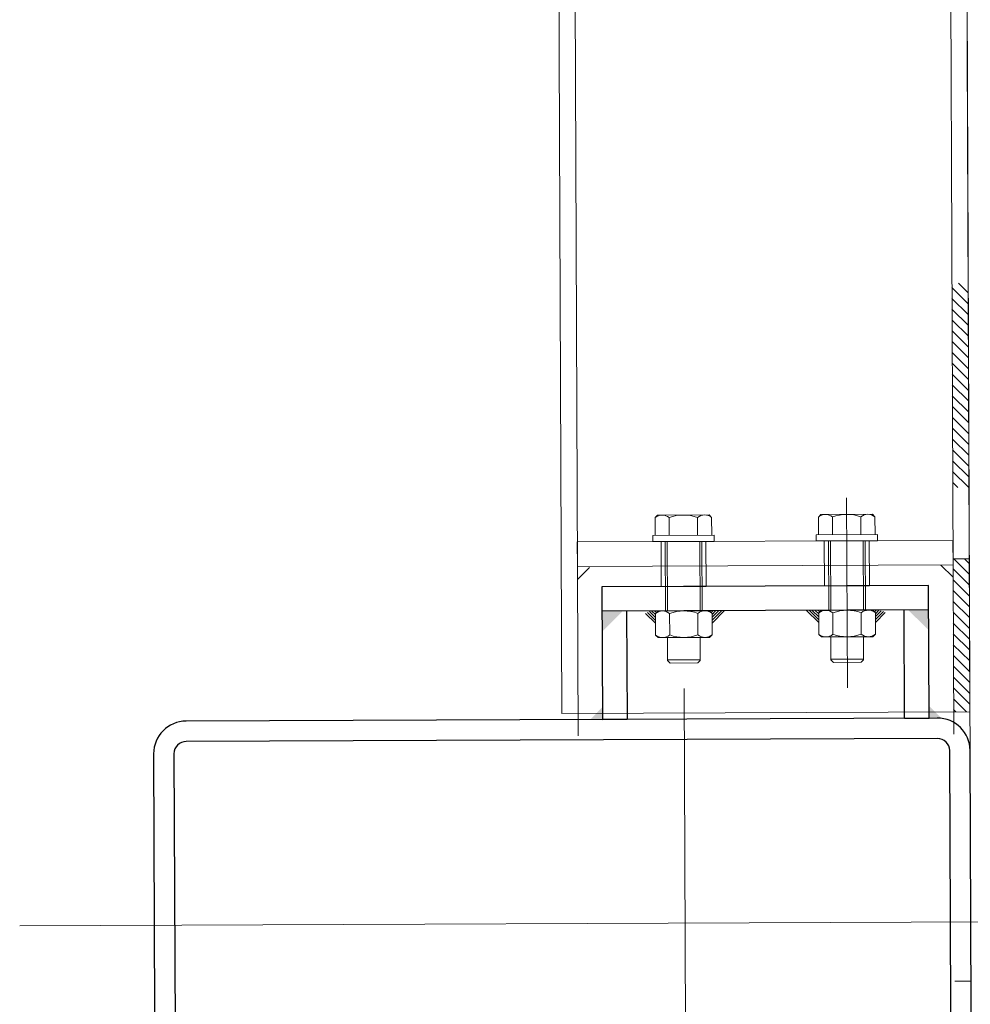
# Model space of a CAD drawing. Header units: millimetres. Extents: x 21148.2 to 21239.2, y 30135 to 30201.8.
# Tile 165 of 189: x 21216.449 to 21216.915, y 30170.643 to 30171.126. Entities that reach past the tile are written whole.
import ezdxf

# ---------------------------------------------------------------- set-up
doc = ezdxf.new("R2010")
doc.units = ezdxf.units.MM
doc.linetypes.add('AR-T1E-20-L1$0$BIAL - T1E - LT - 001 - AR - DWG - 0134 & 138$0$EAST PTB LVL-1-FACADE$0$CENTER', pattern=[50.800000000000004, 31.75, -6.35, 6.35, -6.35])
for name, color, linetype, lineweight in [('AR-T1E-20-L1$0$BIAL - T1E - LT - 001 - AR - DWG - 0134 & 138$0$EAST PTB LVL 1-FLOOR CUT-OUTS$0$A-FLOR', 7, 'Continuous', 13), ('AR-T1E-20-L1$0$BIAL - T1E - LT - 001 - AR - DWG - 0134 & 138$0$EAST PTB LVL-1-FACADE$0$ALUM_TRANSOM', 7, 'Continuous', 13), ('AR-T1E-20-L1$0$BIAL - T1E - LT - 001 - AR - DWG - 0134 & 138$0$EAST PTB LVL-1-FACADE$0$Bolt', 7, 'Continuous', 13), ('AR-T1E-20-L1$0$BIAL - T1E - LT - 001 - AR - DWG - 0134 & 138$0$EAST PTB LVL-1-FACADE$0$Centerline', 7, 'AR-T1E-20-L1$0$BIAL - T1E - LT - 001 - AR - DWG - 0134 & 138$0$EAST PTB LVL-1-FACADE$0$CENTER', 13), ('AR-T1E-20-L1$0$BIAL - T1E - LT - 001 - AR - DWG - 0134 & 138$0$EAST PTB LVL-1-FACADE$0$STEEL_MULLION', 7, 'Continuous', 13)]:
    doc.layers.add(name, color=color, linetype=linetype, lineweight=lineweight)

# ---------------------------------------------------------------- blocks, each defined once
blk = doc.blocks.new('AR-T1E-20-L1$0$BIAL - T1E - LT - 001 - AR - DWG - 0134 & 138$0$EAST PTB LVL-1-FACADE$0$A$C69525F90')
for p, q in [((65.0000026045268, 159.9999989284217), (2.604526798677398e-06, 159.9999989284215)), ((2.604526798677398e-06, 159.9999989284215), (2.604526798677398e-06, 147.9999989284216)), ((53.0000026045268, -1.071578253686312e-06), (53.0000026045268, 159.9999989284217)), ((65.0000026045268, -1.071578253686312e-06), (65.0000026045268, 159.9999989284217)), ((53.0000026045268, 147.9999989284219), (2.604526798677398e-06, 147.9999989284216)), ((2.604526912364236e-06, 11.99999892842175), (2.604526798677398e-06, -1.071578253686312e-06)), ((2.604526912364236e-06, 11.99999892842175), (53.0000026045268, 11.99999892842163)), ((2.604526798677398e-06, -1.071578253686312e-06), (65.0000026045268, -1.071578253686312e-06))]:
    blk.add_line(p, q)
for points in [[(53.0000026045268, 149.9999989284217), (53.0000026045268, 159.9999989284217), (43.0000026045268, 159.9999989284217)], [(53.0000026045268, 9.999998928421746), (53.0000026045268, -1.071578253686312e-06), (43.0000026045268, -1.071578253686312e-06)]]:
    blk.add_solid(points)

msp = doc.modelspace()

# ---------------------------------------------------------------- hatches: boundary and pattern name
at = {"layer": 'AR-T1E-20-L1$0$BIAL - T1E - LT - 001 - AR - DWG - 0134 & 138$0$EAST PTB LVL-1-FACADE$0$STEEL_MULLION'}
h = msp.add_hatch(dxfattribs=at)
h.set_pattern_fill('ANSI31', color=256, scale=0.03, angle=90.22990505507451, style=0)
h.set_pattern_definition([(135.2299050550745, (21217.66040901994, 30170.31501206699), (-0.002640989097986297, -0.002662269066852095), [])])
h.paths.add_polyline_path([(21216.90653069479, 30170.86180363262), (21216.90683163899, 30170.78680423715), (21216.9148315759, 30170.78683633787), (21216.9145306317, 30170.86183573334)])
h.paths.add_polyline_path([(21216.90598899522, 30170.99680254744), (21216.90639025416, 30170.896803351), (21216.91439019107, 30170.89683545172), (21216.91398893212, 30170.99683464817)])

# ---------------------------------------------------------------- linework, layer by layer
for p, q in [((21216.72854602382, 30170.85762646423), (21216.72257014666, 30170.85160243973)), ((21216.90054302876, 30170.85871755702), (21216.90656705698, 30170.85274167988))]:
    msp.add_line(p, q)
for points in [[(21216.53164922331, 30170.5822971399), (21216.89964626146, 30170.58377377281, 0.414213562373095), (21216.91558193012, 30170.59983784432), (21216.91490781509, 30170.7678364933, 0.414213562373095), (21216.89884374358, 30170.78377216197), (21216.53084670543, 30170.78229552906, 0.414213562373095), (21216.51491103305, 30170.76623145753), (21216.51558514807, 30170.59823280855, 0.414213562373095)], [(21216.53160909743, 30170.59229705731), (21216.89960613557, 30170.59377369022, 0.4142135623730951), (21216.90558200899, 30170.59979771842), (21216.90490789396, 30170.7677963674, 0.4142135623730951), (21216.89888386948, 30170.77377224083), (21216.53088683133, 30170.77229560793, 0.4142135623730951), (21216.52491095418, 30170.76627158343), (21216.52558506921, 30170.59827293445, 0.4142135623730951)]]:
    msp.add_lwpolyline(points, format="xyb", close=True)
for points in [[(21216.73484506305, 30170.7831140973), (21216.73482098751, 30170.78911404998), (21216.72884511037, 30170.78309002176)], [(21216.89484377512, 30170.78375611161), (21216.9008429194, 30170.78365485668), (21216.89481969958, 30170.78975606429)]]:
    msp.add_solid(points)
at = {"layer": 'AR-T1E-20-L1$0$BIAL - T1E - LT - 001 - AR - DWG - 0134 & 138$0$EAST PTB LVL 1-FLOOR CUT-OUTS$0$A-FLOR'}
msp.add_lwpolyline([(21239.1857115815, 30174.38123500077), (21216.90076523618, 30174.29181394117), (21216.93286595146, 30166.29187834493), (21216.93286595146, 30166.29187834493), (21216.93286595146, 30166.29187834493)], dxfattribs=at)
at = {"layer": 'AR-T1E-20-L1$0$BIAL - T1E - LT - 001 - AR - DWG - 0134 & 138$0$EAST PTB LVL-1-FACADE$0$ALUM_TRANSOM'}
msp.add_lwpolyline([(21216.90718750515, 30172.69183084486), (21216.9148315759, 30170.78683633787), (21216.71483318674, 30170.78603381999), (21216.70718911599, 30172.69102832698)], dxfattribs=at)
at = {"layer": 'AR-T1E-20-L1$0$BIAL - T1E - LT - 001 - AR - DWG - 0134 & 138$0$EAST PTB LVL-1-FACADE$0$Bolt', "ltscale": 0.5}
for p, q in [((21216.85441005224, 30170.89176573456), (21216.85478367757, 30170.79865321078)), ((21216.77576338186, 30170.55433656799), (21216.77478431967, 30170.79833220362))]:
    msp.add_line(p, q, dxfattribs=at)
at = {"layer": 'AR-T1E-20-L1$0$BIAL - T1E - LT - 001 - AR - DWG - 0134 & 138$0$EAST PTB LVL-1-FACADE$0$Bolt'}
for p, q in [((21216.76183717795, 30170.88322321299), (21216.76059220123, 30170.88196820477)), ((21216.78704978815, 30170.88332438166), (21216.76183717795, 30170.88322321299)), ((21216.78704978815, 30170.88332438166), (21216.78830479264, 30170.88207940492)), ((21216.84183653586, 30170.88354422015), (21216.84059155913, 30170.88228921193)), ((21216.84183653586, 30170.88354422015), (21216.86704914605, 30170.88364538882)), ((21216.86704914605, 30170.88364538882), (21216.86830415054, 30170.88240041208)), ((21216.76059220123, 30170.88196820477), (21216.76062731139, 30170.87321827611)), ((21216.76752035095, 30170.88199600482), (21216.7675554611, 30170.87324607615)), ((21216.78137664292, 30170.88205160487), (21216.78141175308, 30170.87330167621)), ((21216.78830479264, 30170.88207940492), (21216.78833990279, 30170.87332947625)), ((21216.84059155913, 30170.88228921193), (21216.84062666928, 30170.87353928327)), ((21216.84751970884, 30170.88231701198), (21216.847554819, 30170.87356708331)), ((21216.86137600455, 30170.88237261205), (21216.8614111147, 30170.87362268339)), ((21216.86830415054, 30170.88240041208), (21216.86833926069, 30170.87365048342)), ((21216.76549571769, 30170.8702377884), (21216.76563214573, 30170.836238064)), ((21216.76649570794, 30170.87024180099), (21216.76663213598, 30170.83624207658)), ((21216.78249558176, 30170.87030600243), (21216.78263200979, 30170.83630627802)), ((21216.78349557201, 30170.87031001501), (21216.78363200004, 30170.8363102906)), ((21216.84549507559, 30170.87055879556), (21216.84563150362, 30170.83655907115)), ((21216.84649506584, 30170.87056280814), (21216.84663149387, 30170.83656308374)), ((21216.86249493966, 30170.87062700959), (21216.86263136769, 30170.83662728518)), ((21216.86349492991, 30170.87063102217), (21216.86363135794, 30170.83663129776)), ((21216.76079985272, 30170.83021862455), (21216.75590031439, 30170.83507900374)), ((21216.76079417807, 30170.83163282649), (21216.75683643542, 30170.83555893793)), ((21216.76078850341, 30170.83304702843), (21216.75788447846, 30170.83592784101)), ((21216.76078282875, 30170.83446123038), (21216.75901843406, 30170.83621152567)), ((21216.76123239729, 30170.83542382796), (21216.760432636, 30170.83621720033)), ((21216.76202576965, 30170.83622359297), (21216.76078079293, 30170.83496858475)), ((21216.76082292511, 30170.82446867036), (21216.76078079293, 30170.83496858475)), ((21216.78723837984, 30170.83632476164), (21216.76202576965, 30170.83622359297)), ((21216.76775107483, 30170.8244964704), (21216.76770894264, 30170.8349963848)), ((21216.7816073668, 30170.82455207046), (21216.78156523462, 30170.83505198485)), ((21216.78723837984, 30170.83632476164), (21216.78849338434, 30170.8350797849)), ((21216.78803814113, 30170.83553138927), (21216.78883150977, 30170.83633115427)), ((21216.78853551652, 30170.8245798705), (21216.78849338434, 30170.8350797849)), ((21216.78849542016, 30170.83457243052), (21216.79024571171, 30170.83633682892)), ((21216.78850109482, 30170.83315822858), (21216.79165991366, 30170.83634250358)), ((21216.78850676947, 30170.83174402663), (21216.79307411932, 30170.83634817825)), ((21216.78851244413, 30170.83032982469), (21216.79448832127, 30170.83635385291)), ((21216.84079921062, 30170.8305396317), (21216.83477518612, 30170.83651550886)), ((21216.84079353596, 30170.83195383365), (21216.83618938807, 30170.83652118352)), ((21216.84078786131, 30170.83336803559), (21216.83760359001, 30170.83652685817)), ((21216.84078218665, 30170.83478223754), (21216.83901779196, 30170.83653253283)), ((21216.84123175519, 30170.83574483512), (21216.8404319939, 30170.83653820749)), ((21216.84202512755, 30170.83654460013), (21216.84078015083, 30170.83528959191)), ((21216.84082228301, 30170.82478967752), (21216.84078015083, 30170.83528959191)), ((21216.84202512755, 30170.83654460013), (21216.86723773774, 30170.8366457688)), ((21216.84775043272, 30170.82481747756), (21216.84770830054, 30170.83531739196)), ((21216.86160672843, 30170.82487307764), (21216.86156459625, 30170.83537299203)), ((21216.86723773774, 30170.8366457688), (21216.86849274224, 30170.83540079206)), ((21216.86803749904, 30170.83585239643), (21216.86883086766, 30170.83665216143)), ((21216.86853487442, 30170.82490087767), (21216.86849274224, 30170.83540079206)), ((21216.86849477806, 30170.83489343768), (21216.87024506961, 30170.83665783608)), ((21216.86850045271, 30170.83347923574), (21216.8713812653, 30170.83638326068)), ((21216.86850612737, 30170.8320650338), (21216.8724322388, 30170.83602278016)), ((21216.86851180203, 30170.83065083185), (21216.87337218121, 30170.83555037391)), ((21216.76207793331, 30170.82322369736), (21216.76082292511, 30170.82446867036)), ((21216.78729054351, 30170.82332486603), (21216.76207793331, 30170.82322369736)), ((21216.76668429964, 30170.82324218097), (21216.76672944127, 30170.81199227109)), ((21216.78268417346, 30170.82330638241), (21216.78272931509, 30170.81205647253)), ((21216.78729054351, 30170.82332486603), (21216.78853551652, 30170.8245798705)), ((21216.84207729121, 30170.82354470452), (21216.84082228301, 30170.82478967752)), ((21216.84207729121, 30170.82354470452), (21216.86728990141, 30170.82364587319)), ((21216.84668365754, 30170.82356318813), (21216.84672879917, 30170.81231327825)), ((21216.86268353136, 30170.82362738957), (21216.86272867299, 30170.81237747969)), ((21216.86728990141, 30170.82364587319), (21216.86853487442, 30170.82490087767)), ((21216.78272831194, 30170.81230647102), (21216.76672843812, 30170.81224226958)), ((21216.76798444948, 30170.81074729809), (21216.76672944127, 30170.81199227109)), ((21216.78148433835, 30170.81080146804), (21216.76798444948, 30170.81074729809)), ((21216.78272931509, 30170.81205647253), (21216.78148433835, 30170.81080146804)), ((21216.84672779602, 30170.81256327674), (21216.86272766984, 30170.81262747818)), ((21216.84672879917, 30170.81231327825), (21216.84798380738, 30170.81106830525)), ((21216.84798380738, 30170.81106830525), (21216.86148369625, 30170.8111224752)), ((21216.86148369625, 30170.8111224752), (21216.86272867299, 30170.81237747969))]:
    msp.add_line(p, q, dxfattribs=at)
for points in [[(21216.86948284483, 30170.87365507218), (21216.86949488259, 30170.87065509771), (21216.83949512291, 30170.87053472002), (21216.83948308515, 30170.8735346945)], [(21216.75948372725, 30170.87321368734), (21216.75949576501, 30170.87021371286), (21216.78949552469, 30170.87033409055), (21216.78948348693, 30170.87333406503)], [(21216.76358401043, 30170.84822994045), (21216.76349573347, 30170.87022976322), (21216.78549555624, 30170.87031804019), (21216.7855838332, 30170.84831821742)], [(21216.8655831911, 30170.84863922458), (21216.86549491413, 30170.87063904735), (21216.84349509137, 30170.87055077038), (21216.84358336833, 30170.84855094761)]]:
    msp.add_lwpolyline(points, close=True, dxfattribs=at)
for centre, radius, start, end in [((21216.76407302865, 30170.87780713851), 0.005424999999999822, 50.54656386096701, 129.9132462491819), ((21216.77452303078, 30170.8634489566), 0.01982499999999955, 69.77512460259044, 110.6846855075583), ((21216.78485747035, 30170.87789053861), 0.005424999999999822, 50.54656386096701, 129.9132462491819), ((21216.84407238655, 30170.87812814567), 0.005424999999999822, 50.54656386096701, 129.9132462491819), ((21216.85452238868, 30170.86376996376), 0.01982499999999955, 69.77512460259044, 110.6846855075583), ((21216.86485682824, 30170.87821154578), 0.005424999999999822, 50.54656386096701, 129.9132462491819), ((21216.76426162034, 30170.83080751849), 0.005424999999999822, 50.54656386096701, 129.9132462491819), ((21216.77471162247, 30170.81644933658), 0.01982499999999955, 69.77512460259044, 110.6846855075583), ((21216.78504606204, 30170.83089091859), 0.005424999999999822, 50.54656386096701, 129.9132462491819), ((21216.84426097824, 30170.83112852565), 0.005424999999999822, 50.54656386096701, 129.9132462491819), ((21216.85471098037, 30170.81677034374), 0.01982499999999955, 69.77512460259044, 110.6846855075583), ((21216.86504541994, 30170.83121192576), 0.005424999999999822, 50.54656386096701, 129.9132462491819), ((21216.76427024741, 30170.82865753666), 0.005424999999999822, 230.546563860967, 309.9132462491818), ((21216.77460468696, 30170.8430991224), 0.01982499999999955, 249.7751246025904, 290.6846855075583), ((21216.7850546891, 30170.82874093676), 0.005424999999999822, 230.546563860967, 309.9132462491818), ((21216.84426960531, 30170.82897854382), 0.005424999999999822, 230.546563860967, 309.9132462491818), ((21216.85460404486, 30170.84342012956), 0.01982499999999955, 249.7751246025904, 290.6846855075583), ((21216.865054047, 30170.82906194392), 0.005424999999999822, 230.546563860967, 309.9132462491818)]:
    msp.add_arc(centre, radius, start, end, dxfattribs=at)
at = {"layer": 'AR-T1E-20-L1$0$BIAL - T1E - LT - 001 - AR - DWG - 0134 & 138$0$EAST PTB LVL-1-FACADE$0$Centerline', "ltscale": 0.5}
msp.add_line((21217.17880445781, 30170.68489473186), (21216.44932488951, 30170.68196760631), dxfattribs=at)
at = {"layer": 'AR-T1E-20-L1$0$BIAL - T1E - LT - 001 - AR - DWG - 0134 & 138$0$EAST PTB LVL-1-FACADE$0$STEEL_MULLION'}
for p, q in [((21216.72287725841, 30170.77506600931), (21216.71518905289, 30172.6910604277)), ((21216.90687577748, 30170.77580432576), (21216.89918757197, 30172.69179874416)), ((21216.90653069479, 30170.86180363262), (21216.9145306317, 30170.86183573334)), ((21216.90736127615, 30170.65481144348), (21216.91536121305, 30170.6548435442))]:
    msp.add_line(p, q, dxfattribs=at)
msp.add_lwpolyline([(21216.72254421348, 30170.85806534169), (21216.7224960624, 30170.87006524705), (21216.90649458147, 30170.8708035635), (21216.90654273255, 30170.85880365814)], close=True, dxfattribs=at)

# ---------------------------------------------------------------- block references
at = {"xscale": 0.001, "yscale": 0.001, "zscale": 0.001, "rotation": 90.2299050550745}
msp.add_blockref('AR-T1E-20-L1$0$BIAL - T1E - LT - 001 - AR - DWG - 0134 & 138$0$EAST PTB LVL-1-FACADE$0$A$C69525F90', (21216.89484377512, 30170.78375611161), dxfattribs=at)

doc.saveas('drawing.dxf')
